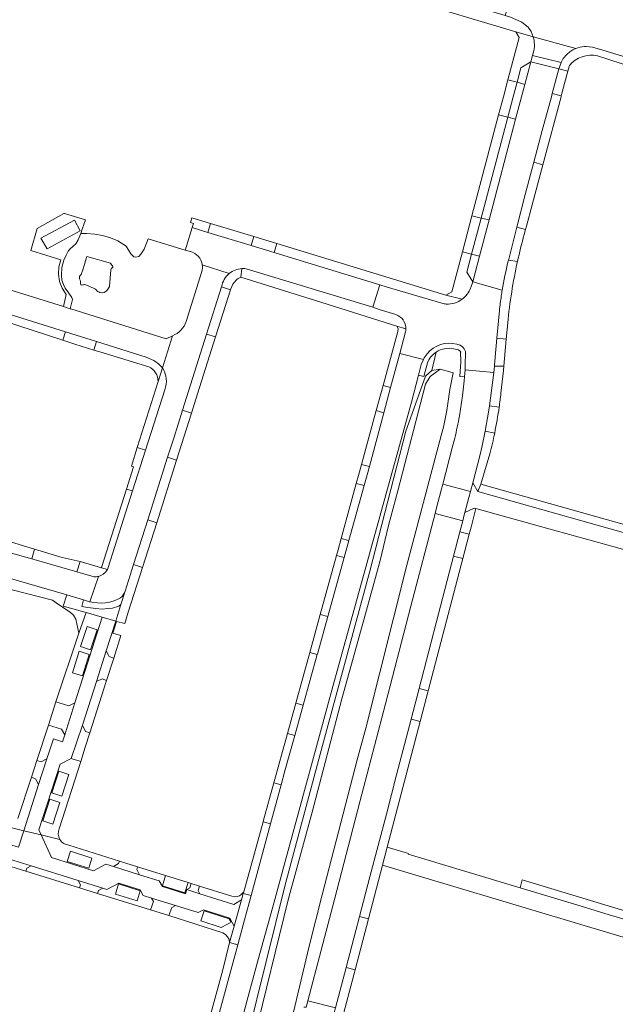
# Model space of a CAD drawing. Header units: metres. Extents: x 151213 to 156373, y 469495 to 475754.
# Tile 194 of 230: x 154388 to 154515, y 473307 to 473516. Entities that reach past the tile are written whole.
import ezdxf

# ---------------------------------------------------------------- set-up
doc = ezdxf.new("R2010")
doc.units = ezdxf.units.M
for name, color, linetype, lineweight in [('B-WE-OG-TERREIN_BEGROEID-GV', 252, 'Continuous', 18), ('B-WE-VH-ONVERHARD_ZAND-GV', 252, 'Continuous', 18), ('B-WE-VH-OPENVERHARDING_BETONSTRAATSTEEN-GV', 252, 'Continuous', 18), ('B-WE-VH-OPENVERHARDING_STRAATBAKSTEEN-GV', 252, 'Continuous', 18), ('B-WE-VH-OPENVERHARDING_TEGEL-GV', 252, 'Continuous', 18)]:
    doc.layers.add(name, color=color, linetype=linetype, lineweight=lineweight)

msp = doc.modelspace()

# ---------------------------------------------------------------- linework, layer by layer
at = {"layer": 'B-WE-OG-TERREIN_BEGROEID-GV', "flags": 128}
for points in [[(154424.367, 473467.026), (154423.267, 473467.323), (154415.36, 473469.712), (154414.502, 473467.525), (154413.828, 473466.467), (154413.42, 473465.986), (154412.747, 473465.818), (154412.314, 473465.914), (154411.678, 473466.545), (154410.723, 473468.195), (154408.959, 473469.284), (154407.36, 473469.937), (154405.662, 473470.427), (154403.997, 473470.721), (154402.233, 473470.851), (154401.077, 473470.888), (154400.497, 473469.515), (154399.982, 473468.673), (154398.747, 473467.599), (154398.359, 473467.089), (154397.911, 473466.27), (154397.435, 473465.207), (154397.03, 473463.601), (154396.958, 473461.895), (154397.019, 473460.948), (154397.346, 473459.996), (154397.695, 473459.21), (154398.509, 473458.119), (154399.151, 473457.233), (154399.29, 473456.823), (154398.749, 473454.847), (154398.885, 473454.805), (154419.249, 473448.447), (154420.585, 473449.099)], [(154423.468, 473452.106), (154426.818, 473462.764)], [(154481.643, 473432.001), (154482.336, 473436.252), (154482.685, 473439.479), (154482.75, 473440.305), (154481.775, 473440.385), (154481.964, 473443.562), (154481.917, 473445.622), (154481.937, 473445.637), (154481.459, 473446.103), (154480.405, 473446.313)], [(154474.831, 473443.312), (154474.045, 473440.433), (154472.956, 473440.708), (154471.425, 473434.912), (154463.411, 473405.986), (154454.685, 473374.384), (154441.894, 473327.464), (154438.802, 473316.205), (154431.72, 473289.931), (154431.24, 473288.152), (154433.359, 473287.555), (154436.445, 473299.455), (154444.521, 473332.122), (154452.48, 473361.837), (154462.595, 473398.912), (154470.279, 473428.779), (154474.427, 473440.506), (154475.794, 473441.665), (154476.714, 473445.602)], [(154476.714, 473445.602), (154475.794, 473441.665), (154477.568, 473441.942), (154480.122, 473441.261), (154480.346, 473441.212), (154479.608, 473437.653), (154478.97, 473433.171), (154478.24, 473429.599), (154477.794, 473427.873), (154470.442, 473400.232), (154461.756, 473365.507), (154459.908, 473358.759), (154452.407, 473329.984), (154449.672, 473319.1), (154446.254, 473304.754), (154441.85, 473285.153), (154443.268, 473284.785)], [(154477.787, 473416.211), (154478.111, 473417.451), (154480.139, 473425.192), (154480.667, 473427.283)], [(154448.5, 473306.054), (154449.041, 473306.059), (154449.396, 473307.423), (154455.048, 473329.025), (154460.425, 473349.828), (154465.944, 473370.673), (154471.335, 473391.496), (154476.483, 473411.235), (154476.806, 473412.467), (154477.787, 473416.211)], [(154606.642, 473297.979), (154574.03, 473307.78), (154544.17, 473316.81), (154513.57, 473325.74), (154507.59, 473327.62), (154494.574, 473331.524), (154470.776, 473338.662), (154470.813, 473338.796), (154466.294, 473340.169), (154465.29, 473336.33), (154587.669, 473299.725)]]:
    msp.add_lwpolyline(points, dxfattribs=at)
at = {"layer": 'B-WE-OG-TERREIN_BEGROEID-GV'}
for points in [[(154426.907, 473464.213, 0.3001964), (154424.367, 473467.026)], [(154426.818, 473462.764, 0.1069484), (154426.907, 473464.213)], [(154420.585, 473449.099, 0.2264853), (154423.468, 473452.106)], [(154480.405, 473446.313, 0.1969131), (154476.714, 473445.602)], [(154476.714, 473445.602, 0.1531429), (154474.831, 473443.312)], [(154480.667, 473427.283, 0.013597), (154481.643, 473432.001)]]:
    msp.add_lwpolyline(points, format="xyb", dxfattribs=at)
at = {"layer": 'B-WE-OG-TERREIN_BEGROEID-GV', "flags": 128}
for points in [[(154402.336, 473465.94), (154407.398, 473464.534), (154407.846, 473463.864), (154407.846, 473463.714), (154407.785, 473463.626), (154407.625, 473463.504), (154407.531, 473463.399), (154407.475, 473463.31), (154407.459, 473463.138), (154407.148, 473459.595), (154406.728, 473458.864), (154406.44, 473458.565), (154406.008, 473458.277), (154405.559, 473458.221), (154405.119, 473458.299), (154404.85, 473458.407), (154404.626, 473458.519), (154404.38, 473458.775), (154404.203, 473458.996), (154403.749, 473459.196), (154402.132, 473459.894), (154401.794, 473459.993), (154401.611, 473459.943), (154401.478, 473459.894), (154401.262, 473459.86), (154401.118, 473459.905), (154401.019, 473460.015), (154400.996, 473460.248), (154401.002, 473460.475), (154400.985, 473460.669), (154400.902, 473460.94), (154400.792, 473461.223), (154400.742, 473461.455), (154400.758, 473461.704), (154400.88, 473461.89), (154401.093, 473462.125), (154401.451, 473463.138), (154401.838, 473464.29), (154402.071, 473465.021)], [(154437.9, 473299.09), (154445.21, 473328.95), (154450.3, 473347.6), (154456.62, 473371.72), (154461.28, 473388.6), (154463.21, 473395.5), (154464.78, 473401.19), (154466.56, 473408.64), (154468.55, 473416.07), (154474.4, 473438.75), (154475.396, 473440.377), (154477.568, 473441.942), (154475.794, 473441.665), (154474.427, 473440.506), (154470.279, 473428.779), (154462.595, 473398.912), (154452.48, 473361.837), (154444.521, 473332.122), (154436.445, 473299.455), (154433.359, 473287.555), (154434.812, 473287.145)], [(154669.83, 473279.613), (154670.004, 473280.396), (154636.725, 473290.433), (154621.757, 473294.917), (154615.446, 473296.807), (154609.689, 473298.531), (154607.003, 473299.336), (154495.036, 473333.179), (154494.574, 473331.524), (154507.59, 473327.62), (154513.57, 473325.74), (154544.17, 473316.81), (154574.03, 473307.78), (154606.642, 473297.979), (154606.445, 473297.237), (154606.496, 473297.231), (154609.543, 473296.846), (154609.607, 473296.838), (154609.619, 473297.084), (154615.052, 473295.451), (154643.33, 473287.44)]]:
    msp.add_lwpolyline(points, close=True, dxfattribs=at)
at = {"layer": 'B-WE-VH-ONVERHARD_ZAND-GV', "flags": 128}
for points in [[(154393.853, 473467.624), (154400.94, 473471.417), (154399.71, 473473.676), (154392.567, 473469.855)], [(154402.336, 473465.94), (154402.071, 473465.021), (154401.838, 473464.29), (154401.451, 473463.138), (154401.093, 473462.125), (154400.88, 473461.89), (154400.758, 473461.704), (154400.742, 473461.455), (154400.792, 473461.223), (154400.902, 473460.94), (154400.985, 473460.669), (154401.002, 473460.475), (154400.996, 473460.248), (154401.019, 473460.015), (154401.118, 473459.905), (154401.262, 473459.86), (154401.478, 473459.894), (154401.611, 473459.943), (154401.794, 473459.993), (154402.132, 473459.894), (154403.749, 473459.196), (154404.203, 473458.996), (154404.38, 473458.775), (154404.626, 473458.519), (154404.85, 473458.407), (154405.119, 473458.299), (154405.559, 473458.221), (154406.008, 473458.277), (154406.44, 473458.565), (154406.728, 473458.864), (154407.148, 473459.595), (154407.459, 473463.138), (154407.475, 473463.31), (154407.531, 473463.399), (154407.625, 473463.504), (154407.785, 473463.626), (154407.846, 473463.714), (154407.846, 473463.864), (154407.398, 473464.534)]]:
    msp.add_lwpolyline(points, close=True, dxfattribs=at)
at = {"layer": 'B-WE-VH-OPENVERHARDING_BETONSTRAATSTEEN-GV', "flags": 128}
for points in [[(154504.739, 473519.632), (154499.163, 473521.283), (154495.267, 473522.45), (154493.241, 473523.046), (154492.95, 473522.093), (154491.423, 473517.289), (154492.56, 473516.935), (154494.942, 473515.848), (154496.258, 473514.833), (154496.924, 473513.863), (154497.383, 473512.771), (154506.447, 473510.265)], [(154508.283, 473510.676), (154508.617, 473510.686), (154509.293, 473510.648), (154510.019, 473510.518), (154512.153, 473509.897), (154521.293, 473507.13), (154523.605, 473506.425), (154524.259, 473506.226), (154524.64, 473507.437), (154525.76, 473510.994), (154526.216, 473512.44), (154525.62, 473512.654)], [(154523.605, 473506.425), (154521.293, 473507.13), (154512.153, 473509.897), (154510.019, 473510.518), (154509.293, 473510.648), (154508.617, 473510.686), (154508.283, 473510.676)], [(154506.447, 473510.265), (154505.81, 473509.965), (154505.19, 473509.574), (154504.526, 473509.017), (154503.773, 473508.12), (154503.285, 473507.254), (154502.95, 473506.323), (154502.837, 473505.906), (154504.749, 473505.411), (154505.077, 473506.638)], [(154511.06, 473508.692), (154523.775, 473504.601), (154524.259, 473506.226), (154523.605, 473506.425)], [(154502.837, 473505.906), (154496.868, 473507.42), (154495.589, 473502.624), (154494.89, 473500), (154493.619, 473495.227), (154487.991, 473473.74), (154485.959, 473466.021), (154484.495, 473460.568), (154490.765, 473458.819)], [(154492.04, 473464.968), (154492.107, 473465.217), (154492.155, 473465.404), (154493.884, 473472.177), (154495.67, 473479.174), (154497.498, 473486.036), (154499.291, 473492.766), (154501.244, 473500), (154501.427, 473500.679), (154502.837, 473505.906)], [(154302.724, 473477.239), (154321.485, 473472.953), (154328.419, 473471.315), (154332.632, 473470.255), (154334.986, 473469.684), (154336.219, 473469.354), (154340.002, 473468.26), (154341.454, 473467.845), (154359.221, 473462.789), (154360.842, 473462.31), (154361.287, 473462.057), (154361.708, 473461.672), (154363.115, 473459.593), (154378.944, 473455.052), (154378.961, 473455.061), (154379.827, 473455.541), (154381.067, 473455.152), (154384.901, 473453.951), (154397.786, 473449.909), (154404.389, 473447.837), (154414.982, 473444.514), (154416.58, 473443.82)], [(154495.438, 473470.628), (154495.732, 473471.725), (154493.884, 473472.177), (154492.155, 473465.404), (154492.107, 473465.217)], [(154418.423, 473442.254), (154420.585, 473449.099), (154419.249, 473448.447), (154398.885, 473454.805), (154398.749, 473454.847), (154397.343, 473455.283), (154386.848, 473458.561), (154384.159, 473459.379), (154383.757, 473459.323), (154382.97, 473458.96), (154382.362, 473459.036), (154381.846, 473459.184), (154366.951, 473463.444), (154366.659, 473463.61), (154365.729, 473464.77), (154364.615, 473466.159), (154364.379, 473466.363), (154363.672, 473466.717), (154359.393, 473468.102), (154359.36, 473468.113), (154359.352, 473468.116)], [(154492.107, 473465.217), (154494.012, 473464.899)], [(154435.097, 473461.574), (154435.307, 473463.397)], [(154490.765, 473458.819), (154484.495, 473460.568), (154484.091, 473459.382), (154484.04, 473459.234)], [(154431.022, 473459.536), (154431.002, 473459.474), (154432.929, 473458.863), (154433.004, 473459.096)], [(154477.913, 473456.01), (154466.049, 473459.519), (154464.704, 473459.917), (154463.238, 473455.166), (154464.559, 473454.7), (154468.092, 473453.615)], [(154482.983, 473445.175), (154482.91, 473443.154), (154482.862, 473441.835), (154488.957, 473441.265), (154489.094, 473442.624), (154489.106, 473442.737), (154489.286, 473444.522), (154489.612, 473448.583), (154490.161, 473454.429)], [(154470.145, 473449.886), (154469.288, 473446.682), (154468.943, 473445.273), (154474.011, 473444.032)], [(154480.405, 473446.313), (154481.459, 473446.103), (154481.937, 473445.637), (154481.917, 473445.622), (154481.964, 473443.562), (154481.775, 473440.385), (154482.75, 473440.305), (154482.862, 473441.835), (154482.91, 473443.154), (154482.983, 473445.175)], [(154481.086, 473447.281), (154481.802, 473447.057)], [(154481.802, 473447.057), (154481.086, 473447.281)], [(154474.011, 473444.032), (154473.931, 473443.859), (154473.544, 473442.937), (154472.956, 473440.708), (154474.045, 473440.433), (154474.831, 473443.312)], [(154533.113, 473402.507), (154485.569, 473415.916), (154484.496, 473417.781), (154484.009, 473415.944), (154483.66, 473414.628), (154482.819, 473411.453), (154484.819, 473412.375), (154485.178, 473412.278), (154500.221, 473408.117), (154514.587, 473404.103), (154532.074, 473399.168)], [(154406.713, 473399.327), (154405.444, 473399.662), (154400.883, 473401), (154400.203, 473398.812), (154403.872, 473397.735)], [(154402.948, 473392.437), (154402.868, 473392.437), (154401.634, 473392.814), (154401.244, 473391.396), (154402.528, 473391.22), (154404.242, 473390.985), (154405.587, 473390.851), (154406.831, 473391.019), (154407.823, 473391.094), (154409.117, 473391.523), (154409.554, 473391.826), (154410.48, 473394.703)], [(154454.948, 473304.664), (154455.278, 473305.949), (154449.396, 473307.423), (154449.041, 473306.059)]]:
    msp.add_lwpolyline(points, dxfattribs=at)
for points in [[(154505.19, 473509.574), (154505.81, 473509.965), (154506.447, 473510.265), (154497.383, 473512.771), (154497.561, 473512.017), (154497.64, 473510.601), (154497.489, 473509.78), (154497.222, 473508.765), (154503.285, 473507.254), (154503.773, 473508.12), (154504.526, 473509.017)], [(154496.868, 473507.42), (154502.837, 473505.906), (154502.95, 473506.323), (154503.285, 473507.254), (154497.222, 473508.765)], [(154493.925, 473503.075), (154495.589, 473502.624), (154496.868, 473507.42), (154494.743, 473506.173)], [(154493.113, 473500), (154493.925, 473503.075), (154491.974, 473503.603), (154491.023, 473500), (154490.007, 473496.148), (154491.963, 473495.649)], [(154493.925, 473503.075), (154493.113, 473500), (154491.963, 473495.649), (154493.619, 473495.227), (154494.89, 473500), (154495.589, 473502.624)], [(154497.498, 473486.036), (154499.422, 473485.512), (154503.3, 473500), (154503.346, 473500.172), (154501.427, 473500.679), (154501.244, 473500), (154499.291, 473492.766)], [(154486.284, 473474.145), (154487.991, 473473.74), (154493.619, 473495.227), (154491.963, 473495.649)], [(154401.077, 473470.888), (154401.338, 473471.78), (154402.039, 473473.738), (154397.556, 473475.092), (154397.42, 473475.133), (154391.718, 473471.932), (154390.418, 473467.207), (154396.769, 473465.236), (154396.368, 473463.731), (154396.289, 473462.176), (154396.538, 473460.638), (154397.102, 473459.186), (154397.957, 473457.885), (154397.343, 473455.283), (154398.749, 473454.847), (154399.29, 473456.823), (154399.151, 473457.233), (154398.509, 473458.119), (154397.695, 473459.21), (154397.346, 473459.996), (154397.019, 473460.948), (154396.958, 473461.895), (154397.03, 473463.601), (154397.435, 473465.207), (154397.911, 473466.27), (154398.359, 473467.089), (154398.747, 473467.599), (154399.982, 473468.673), (154400.497, 473469.515)], [(154393.853, 473467.624), (154392.567, 473469.855), (154399.71, 473473.676), (154400.94, 473471.417)], [(154428.089, 473471.109), (154428.672, 473473.022), (154424.709, 473474.233), (154424.411, 473473.197), (154425.013, 473472.979), (154424.75, 473472.12)], [(154484.327, 473474.609), (154482.316, 473466.984), (154484.257, 473466.471), (154486.284, 473474.145)], [(154486.284, 473474.145), (154484.257, 473466.471), (154485.959, 473466.021), (154487.991, 473473.74)], [(154442.192, 473466.804), (154442.806, 473468.719), (154437.905, 473470.204), (154437.299, 473468.3)], [(154484.257, 473466.471), (154483.244, 473462.637), (154484.495, 473460.568), (154485.959, 473466.021)], [(154397.786, 473449.909), (154397.193, 473448.108), (154399.737, 473447.271), (154403.847, 473446.035), (154404.389, 473447.837)], [(154427.823, 473449.435), (154422.706, 473433.234), (154424.605, 473432.627), (154425.904, 473436.721), (154429.744, 473448.818)], [(154465.56, 473432.688), (154466.999, 473438.041), (154465.414, 473438.477), (154463.945, 473433.131)], [(154410.784, 473416.442), (154412.068, 473416.046), (154414.824, 473424.708), (154413.033, 473425.278), (154411.804, 473421.332), (154412.278, 473421.167)], [(154419.524, 473423.229), (154415.293, 473409.852), (154417.199, 473409.249), (154421.427, 473422.615)], [(154459.696, 473417.648), (154461.393, 473417.185), (154462.474, 473421.206), (154460.796, 473421.667), (154460.144, 473419.293)], [(154478.111, 473417.451), (154477.787, 473416.211), (154476.806, 473412.467), (154476.483, 473411.235), (154482.347, 473409.671), (154482.68, 473410.928), (154482.819, 473411.453), (154483.66, 473414.628), (154484.009, 473415.944)], [(154481.725, 473407.299), (154482.347, 473409.671), (154476.483, 473411.235), (154471.335, 473391.496), (154465.944, 473370.673), (154460.425, 473349.828), (154455.048, 473329.025), (154449.396, 473307.423), (154455.278, 473305.949), (154457.532, 473314.562), (154460.387, 473325.418), (154462.564, 473333.825), (154466.108, 473347.218), (154468.276, 473355.596), (154471.383, 473367.412), (154473.077, 473373.968), (154477.179, 473389.837), (154480.378, 473402.125)], [(154456.498, 473405.915), (154455.834, 473403.477), (154455.513, 473402.315), (154457.13, 473401.869), (154458.129, 473405.461)], [(154385.335, 473405.404), (154384.723, 473403.215), (154386.28, 473402.78), (154390.606, 473401.547), (154391.202, 473403.638)], [(154410.48, 473394.703), (154409.554, 473391.826), (154408.465, 473388.305), (154408.657, 473388.25), (154410.401, 473387.774), (154411.158, 473390.175), (154414.176, 473399.747), (154412.271, 473400.355)], [(154409.554, 473391.826), (154409.117, 473391.523), (154407.823, 473391.094), (154406.831, 473391.019), (154405.587, 473390.851), (154404.242, 473390.985), (154402.528, 473391.22), (154401.244, 473391.396), (154401.634, 473392.814), (154398.044, 473393.911), (154397.314, 473391.521), (154402.15, 473390.126), (154405.601, 473389.131), (154408.465, 473388.305)], [(154453.626, 473389.283), (154452.036, 473389.722), (154450.016, 473382.409), (154449.796, 473381.608), (154451.37, 473381.175), (154451.473, 473381.549)], [(154439.869, 473345.539), (154441.451, 473345.1), (154443.711, 473353.459), (154442.166, 473353.884), (154439.964, 473345.882)], [(154433.702, 473323.339), (154432.72, 473319.819), (154434.48, 473319.341), (154435.928, 473324.675), (154437.322, 473329.83), (154435.643, 473330.298), (154435.263, 473328.936)]]:
    msp.add_lwpolyline(points, close=True, dxfattribs=at)
at = {"layer": 'B-WE-VH-OPENVERHARDING_BETONSTRAATSTEEN-GV'}
for points in [[(154508.283, 473510.676, 0.0799601), (154506.447, 473510.265)], [(154506.447, 473510.265, -0.0799601), (154508.283, 473510.676)], [(154505.077, 473506.638, -0.2825087), (154511.06, 473508.692)], [(154494.012, 473464.899, -0.013598), (154495.438, 473470.628)], [(154490.765, 473458.819, -0.019987), (154492.04, 473464.968)], [(154435.307, 473463.397, 0.1565711), (154432.658, 473462.352)], [(154432.658, 473462.352, 0.1810628), (154431.022, 473459.536)], [(154433.004, 473459.096, -0.1123553), (154434.092, 473460.946)], [(154434.092, 473460.946, -0.0641323), (154435.097, 473461.574)], [(154484.04, 473459.234, -0.1425414), (154482.206, 473456.851)], [(154490.569, 473457.576, -0.0048337), (154490.765, 473458.819)], [(154482.206, 473456.851, -0.1679469), (154478.849, 473455.817)], [(154490.161, 473454.429, -0.0102029), (154490.569, 473457.576)], [(154478.849, 473455.817, -0.0437075), (154477.913, 473456.01)], [(154468.092, 473453.615, -0.331034), (154470.24, 473450.552)], [(154470.24, 473450.552, -0.0674797), (154470.145, 473449.886)], [(154474.769, 473445.228, -0.2958489), (154481.086, 473447.281)], [(154481.086, 473447.281, 0.2958489), (154474.769, 473445.228)], [(154476.714, 473445.602, -0.1969131), (154480.405, 473446.313)], [(154481.802, 473447.057, -0.3045659), (154482.983, 473445.175)], [(154482.983, 473445.175, 0.3045659), (154481.802, 473447.057)], [(154416.58, 473443.82, -0.0759743), (154418.423, 473442.254)], [(154474.011, 473444.032, -0.0583906), (154474.769, 473445.228)], [(154474.769, 473445.228, 0.0583906), (154474.011, 473444.032)], [(154474.831, 473443.312, -0.1531429), (154476.714, 473445.602)], [(154403.872, 473397.735, 0.0800164), (154404.81, 473397.828)], [(154404.81, 473397.828, 0.1825438), (154406.55, 473399.058)], [(154406.55, 473399.058, 0.03271), (154406.713, 473399.327)], [(154409.526, 473393.257, -0.1912282), (154402.948, 473392.437)], [(154410.48, 473394.703, -0.1284038), (154409.526, 473393.257)]]:
    msp.add_lwpolyline(points, format="xyb", dxfattribs=at)
at = {"layer": 'B-WE-VH-OPENVERHARDING_STRAATBAKSTEEN-GV', "flags": 128}
for points in [[(154436.229, 473463.364), (154463.238, 473455.166), (154464.704, 473459.917), (154457.987, 473462.004), (154443.324, 473466.479), (154442.192, 473466.804), (154437.299, 473468.3), (154428.089, 473471.109), (154424.75, 473472.12), (154423.52, 473468.14), (154423.267, 473467.323), (154424.367, 473467.026)], [(154426.818, 473462.764), (154423.468, 473452.106)], [(154432.658, 473462.352), (154426.907, 473464.213)], [(154426.907, 473464.213), (154432.658, 473462.352)], [(154410.48, 473394.703), (154412.271, 473400.355), (154415.293, 473409.852), (154419.524, 473423.229), (154420.831, 473427.281), (154422.706, 473433.234), (154427.823, 473449.435), (154431.002, 473459.474), (154431.022, 473459.536)], [(154420.585, 473449.099), (154418.423, 473442.254)], [(154431.72, 473289.931), (154438.802, 473316.205), (154441.894, 473327.464), (154454.685, 473374.384), (154463.411, 473405.986), (154471.425, 473434.912), (154472.956, 473440.708), (154473.544, 473442.937), (154473.931, 473443.859), (154474.011, 473444.032), (154468.943, 473445.273), (154466.999, 473438.041), (154465.56, 473432.688), (154462.474, 473421.206), (154461.393, 473417.185), (154458.129, 473405.461), (154457.13, 473401.869), (154453.626, 473389.283), (154451.473, 473381.549), (154451.37, 473381.175), (154448.383, 473370.394), (154446.59, 473363.922), (154444.51, 473356.414), (154443.711, 473353.459), (154441.451, 473345.1), (154437.322, 473329.83), (154435.928, 473324.675), (154434.48, 473319.341), (154429.739, 473301.881)], [(154484.496, 473417.781), (154486.004, 473423.472), (154486.52, 473425.648), (154487.105, 473428.767), (154487.937, 473433.205), (154488.056, 473434.141), (154488.957, 473441.265), (154482.862, 473441.835), (154482.75, 473440.305), (154482.685, 473439.479), (154482.336, 473436.252), (154481.643, 473432.001)], [(154418.905, 473437.58), (154414.824, 473424.708), (154412.068, 473416.046), (154406.893, 473399.741)], [(154490.113, 473433.871), (154488.056, 473434.141), (154487.937, 473433.205), (154487.105, 473428.767), (154489.161, 473428.366)], [(154480.667, 473427.283), (154480.139, 473425.192), (154478.111, 473417.451), (154484.009, 473415.944), (154484.496, 473417.781)], [(154403.872, 473397.735), (154400.203, 473398.812), (154390.606, 473401.547), (154386.28, 473402.78), (154384.723, 473403.215), (154380.143, 473404.495), (154375.194, 473405.877), (154365.335, 473408.631), (154362.248, 473409.494), (154359.756, 473410.19), (154356.32, 473411.15), (154353.778, 473411.719), (154348.973, 473412.793), (154344.147, 473413.873), (154342.64, 473414.21), (154338.457, 473415.14), (154329.994, 473417.023), (154326.384, 473417.826), (154321.15, 473418.99), (154293.962, 473425.042)], [(154293.307, 473420.007), (154316.599, 473414.727), (154319.429, 473414.086), (154324.565, 473412.922), (154327.281, 473412.306), (154328.296, 473412.076), (154335.82, 473410.37), (154341.374, 473409.151), (154345.89, 473408.16), (154354.403, 473406.081), (154360.261, 473404.649), (154363.37, 473403.89), (154370.09, 473402.021), (154372.32, 473401.4), (154376.027, 473400.31), (154384.549, 473397.806), (154398.044, 473393.911), (154401.634, 473392.814)], [(154401.634, 473392.814), (154402.868, 473392.437), (154402.948, 473392.437), (154404.81, 473397.828)], [(154404.81, 473397.828), (154402.948, 473392.437)], [(154396.468, 473344.08), (154401.029, 473358.431), (154398.959, 473359.064), (154396.617, 473357.846), (154392.119, 473343.83), (154392.609, 473342.76), (154396.586, 473341.793)], [(154385.188, 473344.549), (154388.889, 473343.657), (154392.058, 473353.476), (154391.423, 473354.714), (154390.552, 473355.041), (154387.648, 473346.289)], [(154384.945, 473337.904), (154390.443, 473336.194), (154400.445, 473333.08), (154405.721, 473331.425), (154406.585, 473331.163), (154409.148, 473332.5), (154413.709, 473331.064), (154414.325, 473329.881), (154416.098, 473329.328), (154421.191, 473327.738), (154426.057, 473326.218), (154427.197, 473326.812), (154432.796, 473325.049), (154433.702, 473323.339), (154435.263, 473328.936), (154433.618, 473327.973), (154426.393, 473330.243), (154423.604, 473331.123), (154423.321, 473330.215), (154418.401, 473331.751), (154417.732, 473332.966), (154413.522, 473334.287), (154407.979, 473336.04), (154406.381, 473336.517), (154403.777, 473335.151), (154394.81, 473337.949), (154392.609, 473342.76), (154388.889, 473343.657), (154387.754, 473340.138)], [(154392.609, 473342.76), (154394.81, 473337.949), (154403.777, 473335.151), (154406.381, 473336.517), (154407.979, 473336.04), (154409.086, 473336.668), (154409.286, 473337.2), (154398.5, 473340.583)], [(154396.586, 473341.793), (154392.609, 473342.76)]]:
    msp.add_lwpolyline(points, dxfattribs=at)
at = {"layer": 'B-WE-VH-OPENVERHARDING_STRAATBAKSTEEN-GV'}
for points in [[(154424.367, 473467.026, -0.3001964), (154426.907, 473464.213)], [(154426.907, 473464.213, -0.1069484), (154426.818, 473462.764)], [(154432.658, 473462.352, -0.1565711), (154435.307, 473463.397)], [(154435.307, 473463.397, -0.048822), (154436.229, 473463.364)], [(154431.022, 473459.536, -0.1810628), (154432.658, 473462.352)], [(154423.468, 473452.106, -0.2264853), (154420.585, 473449.099)], [(154418.423, 473442.254, -0.2430652), (154418.905, 473437.58)], [(154489.161, 473428.366, 0.0156261), (154490.113, 473433.871)], [(154481.643, 473432.001, -0.013597), (154480.667, 473427.283)], [(154406.893, 473399.741, -0.0436319), (154406.713, 473399.327)], [(154404.81, 473397.828, -0.0800164), (154403.872, 473397.735)], [(154406.55, 473399.058, -0.1825438), (154404.81, 473397.828)], [(154406.713, 473399.327, -0.03271), (154406.55, 473399.058)], [(154402.948, 473392.437, 0.1912282), (154409.526, 473393.257)], [(154409.526, 473393.257, 0.1284038), (154410.48, 473394.703)], [(154396.586, 473341.793, -0.2448647), (154396.468, 473344.08)], [(154397.454, 473340.922, -0.1259351), (154396.586, 473341.793)], [(154398.5, 473340.583, -0.1136078), (154397.454, 473340.922)]]:
    msp.add_lwpolyline(points, format="xyb", dxfattribs=at)
at = {"layer": 'B-WE-VH-OPENVERHARDING_STRAATBAKSTEEN-GV', "flags": 128}
for points in [[(154489.094, 473442.624), (154491.118, 473442.624), (154491.632, 473448.39), (154489.612, 473448.583), (154489.286, 473444.522), (154489.106, 473442.737)], [(154480.378, 473402.125), (154482.378, 473401.644), (154483.731, 473406.811), (154481.725, 473407.299)], [(154392.058, 473353.476), (154388.889, 473343.657), (154392.609, 473342.76), (154392.119, 473343.83), (154396.617, 473357.846), (154398.959, 473359.064), (154401.407, 473366.17), (154404.377, 473375.461), (154406.456, 473381.986), (154408.465, 473388.305), (154405.601, 473389.131), (154399.753, 473370.879), (154397.607, 473364.087), (154397.127, 473362.603), (154395.218, 473363.235), (154393.841, 473359.003)], [(154400.64, 473385.756), (154395.754, 473371.147), (154398.515, 473370.294), (154399.753, 473370.879), (154405.601, 473389.131), (154402.15, 473390.126)], [(154401.001, 473382.873), (154402.401, 473387.173), (154404.541, 473386.476), (154403.14, 473382.177)], [(154406.456, 473381.986), (154406.946, 473381.053), (154407.085, 473380.754), (154407.88, 473380.49), (154408.067, 473380.444), (154409.561, 473385.228), (154407.858, 473385.77), (154408.657, 473388.25), (154408.465, 473388.305)], [(154399.247, 473377.302), (154400.711, 473381.907), (154402.855, 473381.225), (154401.391, 473376.62)], [(154404.377, 473375.461), (154405.59, 473376.013), (154406.541, 473375.671), (154408.067, 473380.444), (154407.88, 473380.49), (154407.085, 473380.754), (154406.946, 473381.053), (154406.456, 473381.986)], [(154406.541, 473375.671), (154405.59, 473376.013), (154404.377, 473375.461), (154401.407, 473366.17), (154402.046, 473364.773), (154402.959, 473364.498)], [(154471.383, 473367.412), (154473.285, 473366.9), (154475.008, 473373.483), (154473.077, 473373.968)], [(154394.149, 473366.176), (154396.915, 473365.263), (154397.607, 473364.087), (154399.753, 473370.879), (154398.515, 473370.294), (154395.754, 473371.147)], [(154397.607, 473364.087), (154396.915, 473365.263), (154394.149, 473366.176), (154391.694, 473358.65), (154392.596, 473358.352), (154393.841, 473359.003), (154395.218, 473363.235), (154397.127, 473362.603)], [(154402.959, 473364.498), (154402.046, 473364.773), (154401.407, 473366.17), (154398.959, 473359.064), (154401.029, 473358.431), (154401.988, 473361.445)], [(154392.058, 473353.476), (154393.841, 473359.003), (154392.596, 473358.352), (154391.694, 473358.65), (154390.552, 473355.041), (154391.423, 473354.714)], [(154398.486, 473355.619), (154397.001, 473351.04), (154394.861, 473351.734), (154396.346, 473356.313)], [(154396.581, 473349.688), (154395.081, 473345.09), (154392.942, 473345.787), (154394.442, 473350.385)], [(154388.889, 473343.657), (154385.188, 473344.549), (154376.012, 473347.483), (154375.81, 473346.865), (154376.389, 473345.789), (154381.512, 473344.156), (154383.26, 473341.541), (154387.754, 473340.138)], [(154403.408, 473337.834), (154402.734, 473335.687), (154398.14, 473337.128), (154398.814, 473339.275)], [(154389.329, 473335.07), (154389.525, 473335.697), (154390.443, 473336.194), (154384.945, 473337.904), (154385.425, 473336.986), (154385.248, 473336.317)], [(154413.522, 473334.287), (154412.958, 473335.41), (154413.126, 473335.965), (154409.286, 473337.2), (154409.086, 473336.668), (154407.979, 473336.04)], [(154390.443, 473336.194), (154389.525, 473335.697), (154389.329, 473335.07), (154400.739, 473331.494), (154400.964, 473332.15), (154400.445, 473333.08)], [(154423.866, 473332.611), (154423.19, 473330.465), (154418.417, 473331.956), (154419.094, 473334.102), (154413.126, 473335.965), (154412.958, 473335.41), (154413.522, 473334.287), (154417.732, 473332.966), (154418.401, 473331.751), (154423.321, 473330.215), (154423.604, 473331.123), (154424.25, 473331.472), (154424.53, 473332.404)], [(154404.571, 473330.314), (154404.775, 473330.946), (154405.721, 473331.425), (154400.445, 473333.08), (154400.964, 473332.15), (154400.739, 473331.494)], [(154405.721, 473331.425), (154404.775, 473330.946), (154404.571, 473330.314), (154415.916, 473326.786), (154416.487, 473328.582), (154416.098, 473329.328), (154414.325, 473329.881), (154413.709, 473331.064), (154409.148, 473332.5), (154406.585, 473331.163)], [(154409.081, 473332.325), (154413.684, 473330.876), (154413.009, 473328.729), (154408.406, 473330.178)], [(154424.53, 473332.404), (154424.25, 473331.472), (154423.604, 473331.123), (154426.393, 473330.243), (154426.061, 473330.927), (154426.335, 473331.857)], [(154426.393, 473330.243), (154433.618, 473327.973), (154435.263, 473328.936), (154435.643, 473330.298), (154435.733, 473330.621), (154435.185, 473330.062), (154434.809, 473329.782), (154434.3, 473329.636), (154433.82, 473329.607), (154433.232, 473329.717), (154426.335, 473331.857), (154426.061, 473330.927)], [(154419.815, 473325.57), (154420.434, 473327.34), (154421.191, 473327.738), (154416.098, 473329.328), (154416.487, 473328.582), (154415.916, 473326.786)], [(154419.815, 473325.57), (154431.26, 473321.947), (154431.866, 473321.555), (154432.249, 473321.092), (154432.599, 473320.494), (154432.72, 473319.819), (154433.702, 473323.339), (154432.796, 473325.049), (154427.197, 473326.812), (154426.057, 473326.218), (154421.191, 473327.738), (154420.434, 473327.34)], [(154432.261, 473323.774), (154430.946, 473323.052), (154426.608, 473324.437), (154427.283, 473326.583), (154432.665, 473324.89), (154433.04, 473324.16), (154432.527, 473323.915)], [(154462.308, 473324.926), (154460.387, 473325.418), (154457.532, 473314.562), (154459.46, 473314.055)]]:
    msp.add_lwpolyline(points, close=True, dxfattribs=at)
at = {"layer": 'B-WE-VH-OPENVERHARDING_TEGEL-GV', "flags": 128}
for points in [[(154496.924, 473513.863), (154496.258, 473514.833), (154494.942, 473515.848), (154492.56, 473516.935), (154491.423, 473517.289), (154477.751, 473521.4), (154476.978, 473518.81), (154493.663, 473513.801), (154497.383, 473512.771)], [(154491.974, 473503.603), (154493.925, 473503.075), (154494.743, 473506.173), (154496.868, 473507.42), (154497.222, 473508.765), (154497.489, 473509.78), (154497.64, 473510.601), (154497.561, 473512.017), (154497.383, 473512.771), (154493.663, 473513.801), (154494.353, 473512.625)], [(154502.837, 473505.906), (154501.427, 473500.679), (154503.346, 473500.172), (154504.749, 473505.411)], [(154484.327, 473474.609), (154486.284, 473474.145), (154491.963, 473495.649), (154490.007, 473496.148)], [(154495.732, 473471.725), (154495.927, 473472.452), (154497.14, 473476.986), (154499.422, 473485.512), (154497.498, 473486.036), (154495.67, 473479.174), (154493.884, 473472.177)], [(154428.672, 473473.022), (154428.089, 473471.109), (154437.299, 473468.3), (154437.905, 473470.204)], [(154427.823, 473449.435), (154429.744, 473448.818), (154432.929, 473458.863), (154431.002, 473459.474)], [(154384.901, 473453.951), (154384.366, 473452.332), (154397.193, 473448.108), (154397.786, 473449.909)], [(154419.524, 473423.229), (154421.427, 473422.615), (154424.605, 473432.627), (154422.706, 473433.234), (154420.831, 473427.281)], [(154463.945, 473433.131), (154460.796, 473421.667), (154462.474, 473421.206), (154465.56, 473432.688)], [(154461.393, 473417.185), (154459.696, 473417.648), (154456.498, 473405.915), (154458.129, 473405.461)], [(154482.347, 473409.671), (154481.725, 473407.299), (154483.731, 473406.811), (154484.129, 473408.315), (154485.178, 473412.278), (154484.819, 473412.375), (154482.819, 473411.453), (154482.68, 473410.928)], [(154412.271, 473400.355), (154414.176, 473399.747), (154417.199, 473409.249), (154415.293, 473409.852)], [(154400.203, 473398.812), (154400.883, 473401), (154397.062, 473401.874), (154391.202, 473403.638), (154390.606, 473401.547)], [(154457.13, 473401.869), (154455.513, 473402.315), (154452.036, 473389.722), (154453.626, 473389.283)], [(154475.008, 473373.483), (154482.378, 473401.644), (154480.378, 473402.125), (154477.179, 473389.837), (154473.077, 473373.968)], [(154398.044, 473393.911), (154384.549, 473397.806), (154376.027, 473400.31), (154375.362, 473397.969), (154376.52, 473397.64), (154380.8, 473396.37), (154395.05, 473392.79), (154396.284, 473391.867), (154398.788, 473390.242), (154399.514, 473389.549), (154399.976, 473388.686), (154400.64, 473385.756), (154402.15, 473390.126), (154397.314, 473391.521)], [(154401.001, 473382.873), (154403.14, 473382.177), (154404.541, 473386.476), (154402.401, 473387.173)], [(154399.247, 473377.302), (154401.391, 473376.62), (154402.855, 473381.225), (154400.711, 473381.907)], [(154451.37, 473381.175), (154449.796, 473381.608), (154446.827, 473370.822), (154448.383, 473370.394)], [(154448.383, 473370.394), (154446.827, 473370.822), (154445.046, 473364.347), (154446.59, 473363.922)], [(154473.285, 473366.9), (154471.383, 473367.412), (154468.276, 473355.596), (154466.108, 473347.218), (154462.564, 473333.825), (154460.387, 473325.418), (154462.308, 473324.926), (154465.29, 473336.33), (154466.294, 473340.169)], [(154445.046, 473364.347), (154442.166, 473353.884), (154443.711, 473353.459), (154444.51, 473356.414), (154446.59, 473363.922)], [(154398.486, 473355.619), (154396.346, 473356.313), (154394.861, 473351.734), (154397.001, 473351.04)], [(154396.581, 473349.688), (154394.442, 473350.385), (154392.942, 473345.787), (154395.081, 473345.09)], [(154435.643, 473330.298), (154437.322, 473329.83), (154441.451, 473345.1), (154439.869, 473345.539), (154435.733, 473330.621)], [(154403.408, 473337.834), (154398.814, 473339.275), (154398.14, 473337.128), (154402.734, 473335.687)], [(154419.094, 473334.102), (154418.417, 473331.956), (154423.19, 473330.465), (154423.866, 473332.611)], [(154409.081, 473332.325), (154408.406, 473330.178), (154413.009, 473328.729), (154413.684, 473330.876)], [(154432.527, 473323.915), (154433.04, 473324.16), (154432.665, 473324.89), (154427.283, 473326.583), (154426.608, 473324.437), (154430.946, 473323.052), (154432.261, 473323.774)], [(154434.48, 473319.341), (154432.72, 473319.819), (154431.308, 473314.032), (154429.001, 473305.751), (154428.044, 473302.341), (154429.739, 473301.881)]]:
    msp.add_lwpolyline(points, close=True, dxfattribs=at)
for points in [[(154482.206, 473456.851), (154478.746, 473457.756), (154442.806, 473468.719), (154442.192, 473466.804), (154443.324, 473466.479), (154457.987, 473462.004), (154464.704, 473459.917), (154466.049, 473459.519), (154477.913, 473456.01)], [(154484.257, 473466.471), (154482.316, 473466.984), (154480.055, 473458.411), (154478.746, 473457.756), (154482.206, 473456.851)], [(154484.04, 473459.234), (154484.091, 473459.382), (154484.495, 473460.568), (154483.244, 473462.637), (154484.257, 473466.471)], [(154494.012, 473464.899), (154492.107, 473465.217), (154492.04, 473464.968)], [(154435.307, 473463.397), (154435.097, 473461.574), (154448.933, 473457.23), (154451.029, 473456.572), (154468.35, 473451.133)], [(154468.092, 473453.615), (154464.559, 473454.7), (154463.238, 473455.166), (154436.229, 473463.364)], [(154490.161, 473454.429), (154489.612, 473448.583), (154491.632, 473448.39), (154491.937, 473451.809)], [(154470.24, 473450.552), (154468.35, 473451.133), (154468.613, 473450.648), (154468.573, 473449.977), (154465.414, 473438.477), (154466.999, 473438.041), (154468.943, 473445.273), (154469.288, 473446.682), (154470.145, 473449.886)], [(154468.35, 473451.133), (154470.24, 473450.552)], [(154416.58, 473443.82), (154414.982, 473444.514), (154404.389, 473447.837), (154403.847, 473446.035), (154405.067, 473445.668), (154415.506, 473442.451)], [(154418.423, 473442.254), (154417.501, 473439.336), (154413.033, 473425.278), (154414.824, 473424.708), (154418.905, 473437.58)], [(154417.501, 473439.336), (154418.423, 473442.254)], [(154490.48, 473436.829), (154491.034, 473441.688), (154491.118, 473442.624), (154489.094, 473442.624), (154488.957, 473441.265), (154488.056, 473434.141)], [(154488.056, 473434.141), (154490.113, 473433.871)], [(154489.161, 473428.366), (154487.105, 473428.767), (154486.52, 473425.648), (154486.004, 473423.472), (154484.496, 473417.781), (154485.569, 473415.916), (154486.231, 473417.467), (154488.135, 473423.933)], [(154406.893, 473399.741), (154412.068, 473416.046), (154410.784, 473416.442), (154405.476, 473399.731)], [(154522.236, 473407.334), (154486.231, 473417.467), (154485.569, 473415.916), (154533.113, 473402.507)], [(154405.476, 473399.731), (154405.444, 473399.662), (154406.713, 473399.327)], [(154459.05, 473297.754), (154459.903, 473300.746), (154460.423, 473302.573), (154456.714, 473303.576), (154459.46, 473314.055), (154457.532, 473314.562), (154455.278, 473305.949)]]:
    msp.add_lwpolyline(points, dxfattribs=at)
at = {"layer": 'B-WE-VH-OPENVERHARDING_TEGEL-GV'}
for points in [[(154492.04, 473464.968, 0.019987), (154490.765, 473458.819)], [(154491.937, 473451.809, -0.0300194), (154494.012, 473464.899)], [(154436.229, 473463.364, 0.048822), (154435.307, 473463.397)], [(154482.206, 473456.851, 0.1425414), (154484.04, 473459.234)], [(154490.765, 473458.819, 0.0048337), (154490.569, 473457.576)], [(154478.849, 473455.817, 0.1679469), (154482.206, 473456.851)], [(154490.569, 473457.576, 0.0102029), (154490.161, 473454.429)], [(154477.913, 473456.01, 0.0437075), (154478.849, 473455.817)], [(154470.24, 473450.552, 0.331034), (154468.092, 473453.615)], [(154470.145, 473449.886, 0.0674797), (154470.24, 473450.552)], [(154418.423, 473442.254, 0.0759743), (154416.58, 473443.82)], [(154415.506, 473442.451, -0.3064893), (154417.501, 473439.336)], [(154418.905, 473437.58, 0.2430652), (154418.423, 473442.254)], [(154490.113, 473433.871, 0.0084888), (154490.48, 473436.829)], [(154488.135, 473423.933, 0.0130627), (154489.161, 473428.366)], [(154406.713, 473399.327, 0.0436319), (154406.893, 473399.741)]]:
    msp.add_lwpolyline(points, format="xyb", dxfattribs=at)

doc.saveas('drawing.dxf')
